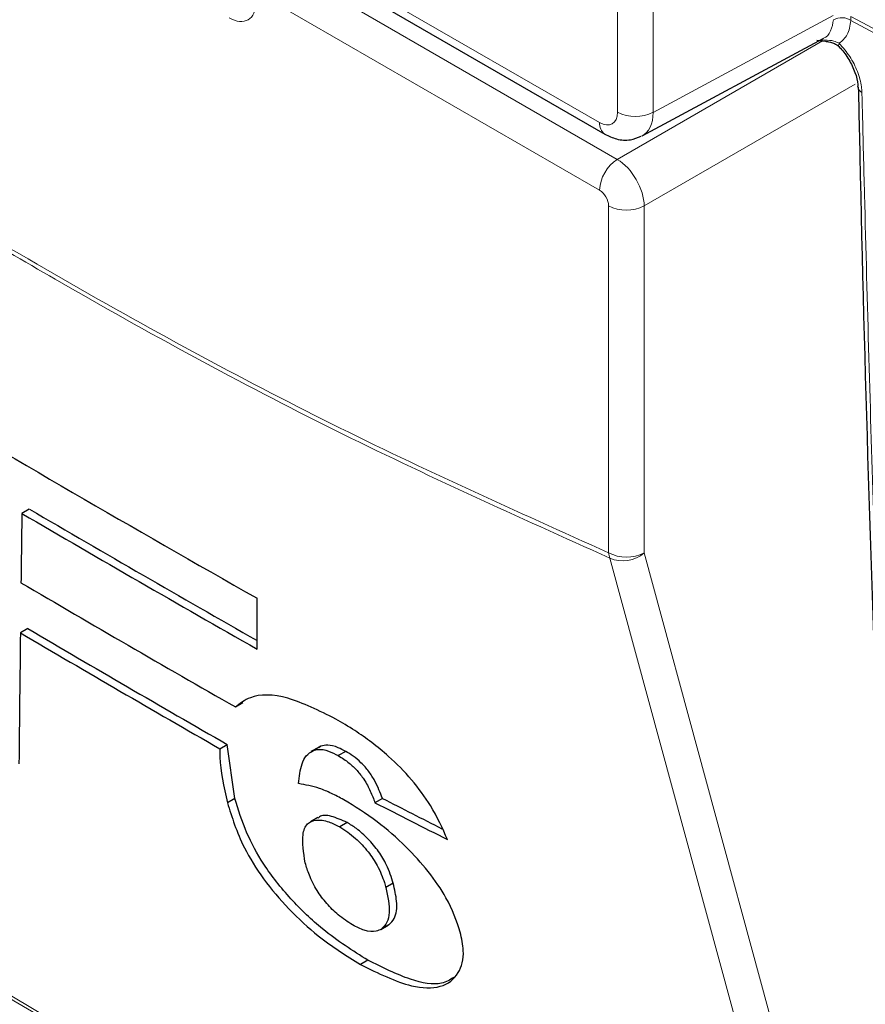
# Paper-space layout 'Blatt4' of a CAD drawing. Header units: millimetres. Extents: x 5 to 418, y 2 to 292.
# Tile 9 of 59: x 92 to 105, y 153 to 168. Entities that reach past the tile are written whole.
import ezdxf

# ---------------------------------------------------------------- set-up
doc = ezdxf.new("R2010")
doc.units = ezdxf.units.MM

psp = doc.layouts.new('Blatt4')

# ---------------------------------------------------------------- linework, layer by layer
at = {"color": 7, "linetype": 'Continuous', "lineweight": 18}
for p, q in [((101.2, 166.72), (101.2, 194.048)), ((101.761, 194.045), (101.761, 166.717)), ((95.533, 169.665), (100.917, 166.557)), ((95.642, 169.183), (101.195, 165.977)), ((100.917, 165.49), (95.505, 168.614)), ((101.761, 166.717), (104.597, 168.242)), ((104.875, 168.228), (105.398, 167.946)), ((104.875, 168.228), (104.876, 168.164)), ((101.195, 165.977), (104.429, 167.844)), ((104.398, 167.858), (104.466, 167.853)), ((104.944, 167.162), (101.619, 165.243)), ((101.058, 159.783), (101.058, 165.246)), ((101.619, 165.243), (101.619, 159.78))]:
    psp.add_line(p, q, dxfattribs=at)
at = {"color": 7, "linetype": 'Continuous', "lineweight": 25}
for p, q in [((95.616, 169.482), (101, 166.374)), ((101.586, 166.346), (104.438, 167.88)), ((104.336, 167.855), (104.519, 167.834)), ((91.934, 160.471), (91.817, 160.403)), ((95.522, 158.266), (95.521, 159.066)), ((91.911, 158.589), (91.794, 158.522)), ((95.298, 157.422), (95.181, 157.354)), ((94.935, 156.697), (95.053, 156.764)), ((95.172, 155.915), (95.053, 156.764)), ((96.488, 156.718), (96.371, 156.651)), ((96.525, 156.737), (96.408, 156.669)), ((96.525, 156.737), (96.492, 156.712)), ((96.918, 156.656), (96.801, 156.588)), ((95.172, 155.915), (95.055, 155.847)), ((97.496, 155.915), (97.379, 155.847)), ((96.479, 155.614), (96.363, 155.547)), ((96.941, 155.535), (96.823, 155.467)), ((97.667, 154.578), (97.55, 154.51)), ((97.47, 153.852), (97.587, 153.92)), ((97.596, 153.925), (97.479, 153.857)), ((97.267, 153.366), (97.15, 153.298))]:
    psp.add_line(p, q, dxfattribs=at)
at = {"color": 7, "linetype": 'Continuous', "lineweight": 18, "flags": 128}
for points in [[(104.685, 167.754), (104.682, 167.757), (104.68, 167.769), (104.683, 167.785), (104.691, 167.805)], [(105.018, 145.226), (104.869, 145.774), (104.272, 147.965), (101.886, 156.729), (101.077, 159.699)], [(101.619, 159.78), (103.584, 152.562), (105.559, 145.308)]]:
    psp.add_lwpolyline(points, dxfattribs=at)
at = {"color": 7, "linetype": 'Continuous', "lineweight": 18}
for centre, radius, start, end in [((104.729, 167.928), 0.279, 57.9386, 117.0038), ((294.622, 519.681), 399.46, 241.64019, 242.80847), ((105.087, 167.127), 0.102, 183.7199, 247.9823), ((101.483, 167.268), 0.616, 242.6565, 296.7662), ((101.114, 166.535), 0.198, 173.7645, 234.9088), ((101.532, 165.462), 0.616, 123.2297, 177.3477), ((101.341, 165.793), 0.616, 242.6565, 296.7662), ((101.341, 160.33), 0.616, 242.6565, 296.7662), ((101.399, 159.816), 0.342, 185.5878, 200.0952), ((101.284, 160.168), 0.513, 246.294, 310.8229), ((263.276, 439.806), 334.4, 238.25156, 241.75381), ((263.279, 439.737), 334.388, 238.25137, 241.754)]:
    psp.add_arc(centre, radius, start, end, dxfattribs=at)
at = {"color": 7, "linetype": 'Continuous', "lineweight": 25}
for centre, radius, start, end in [((261.625, 451.879), 336.645, 239.29483, 240.43502), ((262.511, 451.906), 337.684, 239.6597, 240.3623), ((262.511, 452.041), 337.919, 239.6599, 240.38507), ((262.1, 449.42), 336.399, 239.58663, 240.25149), ((261.803, 447.529), 335.303, 239.53375, 240.15463), ((261.842, 447.461), 335.147, 239.53353, 240.1547)]:
    psp.add_arc(centre, radius, start, end, dxfattribs=at)
at = {"color": 7, "linetype": 'Continuous', "lineweight": 18}
for centre, major_axis, ratio, start_param, end_param in [((95.081, 168.696), (-0.3, 0.52), 0.577206, 2.356428, 3.92692), ((100.917, 166.884), (-0.2, 0.347), 0.577206, 2.356428, 3.92692), ((101.2, 167.047), (-0.389, 0.699), 0.577293, 3.119125, 3.935643), ((101.2, 165.49), (-0.3, 0.52), 0.56389, 3.927223, 5.497715), ((100.917, 165.327), (-0.1, 0.173), 0.577557, 3.927224, 5.497716)]:
    psp.add_ellipse(centre, major_axis=major_axis, ratio=ratio, start_param=start_param, end_param=end_param, dxfattribs=at)
at = {"color": 7, "linetype": 'Continuous', "lineweight": 25}
for centre, major_axis, ratio, start_param, end_param in [((2977.064, 9593.62), (2811.933, 9751.768), 0.066363, 2.903727, 2.904168), ((3167.868, 10304.884), (3002.327, 10464.008), 0.064047, 2.912272, 2.913078), ((350.927, 301.435), (357.45, 17.577), 0.541565, 3.89758, 3.902097), ((350.925, 301.436), (357.284, 17.569), 0.541565, 3.897586, 3.901303)]:
    psp.add_ellipse(centre, major_axis=major_axis, ratio=ratio, start_param=start_param, end_param=end_param, dxfattribs=at)
at = {"color": 7, "linetype": 'Continuous', "lineweight": 18}
for points, knots in [([(83.513, 169.911), (84.975, 168.881), (87.906, 166.815), (92.311, 164.133), (96.706, 161.74), (99.605, 160.436), (101.058, 159.783)], [0, 0, 0, 0, 0.250822, 0.502682, 0.750834, 1, 1, 1, 1]), ([(101.077, 159.699), (99.629, 160.35), (96.726, 161.656), (93.313, 163.513), (90.373, 165.242), (87.912, 166.786), (85.461, 168.439), (83.997, 169.49), (83.513, 169.838)], [0, 0, 0, 0, 0.2481436, 0.4972894, 0.5811434, 0.7488807, 0.9169293, 1, 1, 1, 1]), ([(104.438, 167.882), (104.44, 167.882), (104.496, 167.896), (104.565, 167.991), (104.59, 168.114), (104.602, 168.176)], [0, 0, 0, 0, 0.025041, 0.512476, 1, 1, 1, 1]), ([(104.876, 168.164), (104.862, 168.083), (104.835, 167.927), (104.738, 167.845), (104.691, 167.805)], [0, 0, 0, 0, 0.518965, 1, 1, 1, 1]), ([(104.466, 167.853), (104.514, 167.852), (104.592, 167.852), (104.663, 167.818), (104.691, 167.805)], [0, 0, 0, 0, 0.616269, 1, 1, 1, 1]), ([(104.691, 167.805), (104.749, 167.738), (104.865, 167.603), (104.987, 167.359), (105.04, 167.164), (105.047, 167.062), (105.048, 167.033)], [0, 0, 0, 0, 0.294692, 0.58934, 0.884172, 1, 1, 1, 1]), ([(105.048, 167.033), (105.051, 166.926), (105.064, 166.389), (105.121, 164.138), (105.375, 155.149), (105.823, 143.612), (106.355, 133.876), (106.519, 130.875)], [0, 0, 0, 0, 0.008809, 0.044043, 0.184982, 0.748766, 1, 1, 1, 1])]:
    psp.add_open_spline(points, degree=3, knots=knots, dxfattribs=at)
at = {"color": 7, "linetype": 'Continuous', "lineweight": 25}
for points, knots in [([(104.486, 167.834), (104.531, 167.827), (104.604, 167.815), (104.673, 167.769), (104.694, 167.744), (104.699, 167.737)], [0, 0, 0, 0, 0.54369, 0.884884, 1, 1, 1, 1]), ([(104.684, 167.753), (104.692, 167.744), (104.751, 167.688), (104.85, 167.548), (104.945, 167.349), (104.986, 167.191), (104.982, 167.133), (104.981, 167.121)], [0, 0, 0, 0, 0.050198, 0.338746, 0.635183, 0.927589, 1, 1, 1, 1]), ([(104.991, 167.121), (104.997, 166.864), (105.071, 163.235), (105.26, 157.238), (105.486, 151.527), (105.581, 149.149)], [0, 0, 0, 0, 0.042529, 0.601197, 1, 1, 1, 1]), ([(101, 166.374), (101.06, 166.345), (101.186, 166.285), (101.393, 166.269), (101.517, 166.321), (101.573, 166.344)], [0, 0, 0, 0, 0.333697, 0.697753, 1, 1, 1, 1]), ([(96.762, 157.164), (96.5, 157.294), (95.975, 157.556), (95.448, 157.56), (95.253, 157.41), (95.181, 157.354)], [0, 0, 0, 0, 0.383777, 0.771157, 1, 1, 1, 1]), ([(98.52, 155.267), (98.442, 155.443), (98.306, 155.75), (97.964, 156.216), (97.548, 156.635), (97.133, 156.946), (96.861, 157.106), (96.762, 157.164)], [0, 0, 0, 0, 0.242898, 0.423748, 0.604567, 0.855851, 1, 1, 1, 1]), ([(96.918, 156.656), (96.878, 156.676), (96.774, 156.731), (96.634, 156.764), (96.559, 156.745), (96.525, 156.737)], [0, 0, 0, 0, 0.251252, 0.656068, 1, 1, 1, 1]), ([(94.935, 156.697), (94.935, 156.653), (94.931, 156.401), (94.999, 156.098), (95.055, 155.847)], [0, 0, 0, 0, 0.171728, 1, 1, 1, 1]), ([(96.176, 156.147), (96.187, 156.256), (96.205, 156.422), (96.289, 156.594), (96.367, 156.644), (96.408, 156.669)], [0, 0, 0, 0, 0.486153, 0.739312, 1, 1, 1, 1]), ([(96.408, 156.669), (96.432, 156.676), (96.498, 156.695), (96.631, 156.675), (96.749, 156.614), (96.801, 156.588)], [0, 0, 0, 0, 0.251222, 0.672178, 1, 1, 1, 1]), ([(96.801, 156.588), (96.858, 156.553), (96.958, 156.491), (97.099, 156.355), (97.221, 156.2), (97.312, 156.025), (97.356, 155.907), (97.379, 155.847)], [0, 0, 0, 0, 0.21818, 0.380649, 0.543719, 0.767467, 1, 1, 1, 1]), ([(97.496, 155.915), (97.462, 156.006), (97.41, 156.142), (97.286, 156.341), (97.164, 156.477), (97.036, 156.585), (96.957, 156.632), (96.918, 156.656)], [0, 0, 0, 0, 0.348571, 0.519746, 0.692402, 0.85082, 1, 1, 1, 1]), ([(96.886, 155.894), (96.821, 155.929), (96.69, 155.998), (96.442, 156.103), (96.282, 156.129), (96.176, 156.147)], [0, 0, 0, 0, 0.2505674, 0.5016458, 1, 1, 1, 1]), ([(95.055, 155.847), (95.126, 155.618), (95.242, 155.242), (95.609, 154.644), (96.02, 154.159), (96.551, 153.674), (96.929, 153.437), (97.15, 153.298)], [0, 0, 0, 0, 0.257779, 0.422516, 0.58704, 0.758554, 1, 1, 1, 1]), ([(97.267, 153.366), (97.029, 153.516), (96.621, 153.774), (96.042, 154.322), (95.619, 154.86), (95.324, 155.414), (95.226, 155.738), (95.172, 155.915)], [0, 0, 0, 0, 0.259387, 0.445273, 0.632087, 0.798204, 1, 1, 1, 1]), ([(98.723, 153.808), (98.662, 153.985), (98.558, 154.288), (98.227, 154.769), (97.85, 155.182), (97.388, 155.587), (97.062, 155.786), (96.886, 155.894)], [0, 0, 0, 0, 0.23354, 0.40172, 0.569433, 0.767661, 1, 1, 1, 1]), ([(96.941, 155.535), (96.856, 155.572), (96.687, 155.647), (96.53, 155.658), (96.49, 155.613), (96.484, 155.606)], [0, 0, 0, 0, 0.460539, 0.921508, 1, 1, 1, 1]), ([(96.281, 154.9), (96.255, 155.059), (96.214, 155.306), (96.297, 155.522), (96.444, 155.586), (96.626, 155.564), (96.765, 155.496), (96.823, 155.467)], [0, 0, 0, 0, 0.355806, 0.5507, 0.715631, 0.879948, 1, 1, 1, 1]), ([(97.667, 154.578), (97.637, 154.673), (97.588, 154.83), (97.444, 155.079), (97.274, 155.278), (97.099, 155.438), (96.989, 155.505), (96.941, 155.535)], [0, 0, 0, 0, 0.294388, 0.483073, 0.67326, 0.854456, 1, 1, 1, 1]), ([(96.823, 155.467), (96.907, 155.412), (97.063, 155.31), (97.274, 155.08), (97.437, 154.833), (97.511, 154.646), (97.542, 154.536), (97.55, 154.51)], [0, 0, 0, 0, 0.246637, 0.457636, 0.653162, 0.917268, 1, 1, 1, 1]), ([(97.026, 153.922), (96.95, 153.971), (96.811, 154.06), (96.614, 154.258), (96.448, 154.479), (96.341, 154.7), (96.3, 154.837), (96.281, 154.9)], [0, 0, 0, 0, 0.218996, 0.400885, 0.582992, 0.807534, 1, 1, 1, 1]), ([(97.596, 153.925), (97.627, 153.955), (97.713, 154.037), (97.737, 154.267), (97.689, 154.482), (97.667, 154.578)], [0, 0, 0, 0, 0.245177, 0.663326, 1, 1, 1, 1]), ([(97.55, 154.51), (97.579, 154.37), (97.623, 154.16), (97.577, 153.953), (97.512, 153.89), (97.479, 153.857)], [0, 0, 0, 0, 0.4920825, 0.7400991, 1, 1, 1, 1]), ([(97.479, 153.857), (97.453, 153.844), (97.385, 153.808), (97.231, 153.819), (97.089, 153.891), (97.026, 153.922)], [0, 0, 0, 0, 0.250543, 0.668046, 1, 1, 1, 1]), ([(97.15, 153.298), (97.429, 153.162), (97.909, 152.928), (98.437, 152.918), (98.708, 153.129), (98.798, 153.449), (98.744, 153.709), (98.723, 153.808)], [0, 0, 0, 0, 0.292301, 0.501145, 0.710004, 0.88957, 1, 1, 1, 1]), ([(98.621, 153.096), (98.561, 153.058), (98.399, 152.956), (97.921, 153.043), (97.495, 153.253), (97.267, 153.366)], [0, 0, 0, 0, 0.214344, 0.578658, 1, 1, 1, 1])]:
    psp.add_open_spline(points, degree=3, knots=knots, dxfattribs=at)

doc.saveas('drawing.dxf')
